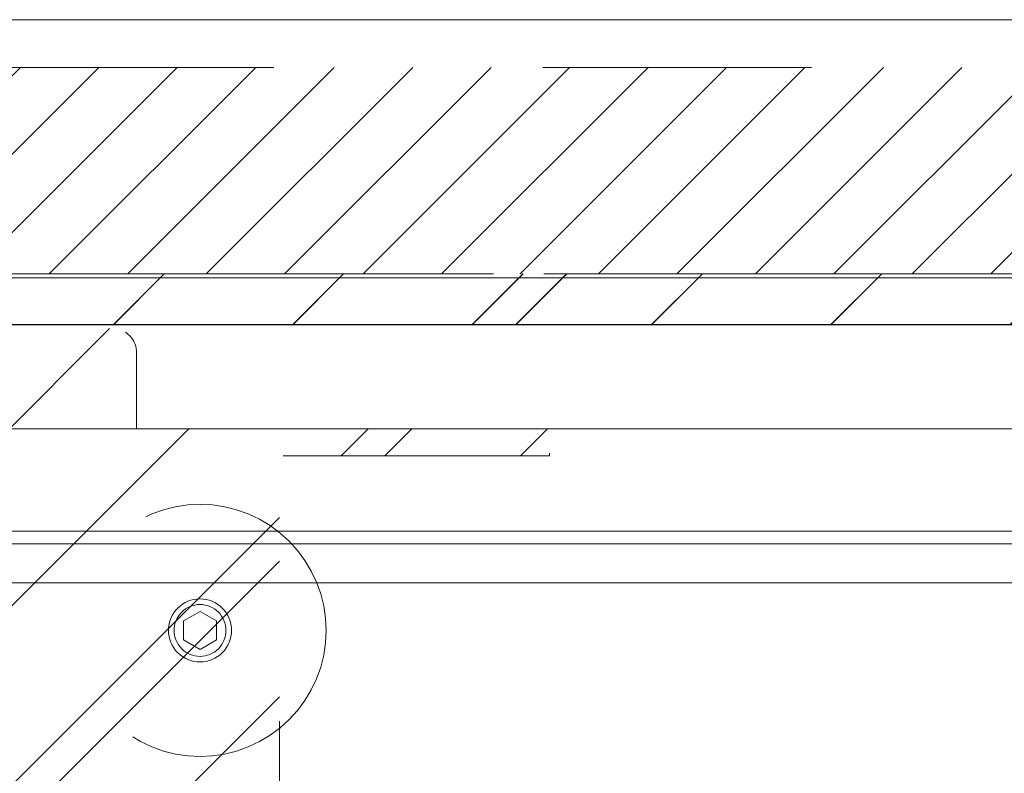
# Model space of a CAD drawing. Header units: inches. Extents: x -463 to -294, y -230 to 12.
# Tile 66 of 68: x -343.56 to -338.68, y 8 to 11.74. Entities that reach past the tile are written whole.
import ezdxf

# ---------------------------------------------------------------- set-up
doc = ezdxf.new("R2010")
doc.units = ezdxf.units.IN
doc.header["$LTSCALE"] = 32
doc.header["$MEASUREMENT"] = 0
doc.linetypes.add('Dash Style-1', pattern=[0.083328, 0.041656, -0.041672])
for name, color, linetype, lineweight in [('DashLine', 7, 'Dash Style-1', 13), ('DashLineFill', 7, 'Dash Style-1', 13), ('Drawing', 7, 'Continuous', 18), ('Metal-Black', 7, 'Continuous', 18), ('None', 7, 'Continuous', 18), ('SolidLine', 7, 'Continuous', 15), ('Wood_1-H', 7, 'Continuous', 13), ('Wood_1-V', 7, 'Continuous', 13)]:
    doc.layers.add(name, color=color, linetype=linetype, lineweight=lineweight)
doc.layers.add('Electrical', color=1, linetype='Dash Style-1', lineweight=15, true_color=0xff0000)
pattern_1 = [(45, (0, 0), (-1.613016, 1.935715), []), (45, (-1.0608, 1.0608), (-0.472346, 0.4167613), [])]

# ---------------------------------------------------------------- blocks, each defined once
blk = doc.blocks.new('Group-2')
at = {"layer": 'Electrical', "linetype": 'Continuous', "lineweight": 5, "true_color": 0xdd0000}
h = blk.add_hatch(dxfattribs=at)
h.set_pattern_fill('ElectricalHatch', color=12, style=0, pattern_type=2)
h.set_pattern_definition([(45, (0, 0), (-0.3333333, -0.7222222), [])])
h.paths.add_polyline_path([(71.9685, 0), (90, 0), (90, -1.0236), (71.9685, -1.0236)])
at = {"layer": 'Electrical', "flags": 128}
blk.add_lwpolyline([(71.9685, 0), (90, 0), (90, -1.0236), (71.9685, -1.0236)], close=True, dxfattribs=at)
blk = doc.blocks.new('Group-4')
at = {"layer": 'SolidLine', "flags": 128}
blk.add_lwpolyline([(66, 0.2362), (132, 0.2362), (132, -2.3622), (66, -2.3622)], close=True, dxfattribs=at)
at = {"layer": 'None'}
blk.add_blockref('Group-2', (0, 0), dxfattribs=at)
blk = doc.blocks.new('SL Wall Panel (2D)')
at = {"layer": 'None'}
blk.add_blockref('Group-4', (0, 0), dxfattribs=at)
at = {"layer": 'Drawing', "color": 0, "flags": 1}
for tag in ['Tag', 'Catalog', 'Option1', 'Option2', 'Option3', 'Option4', 'Option5', 'Option6', 'Option7', 'Option8', 'Option9', 'Option10', 'Option11', 'Option12', 'Custom', 'FinishGroup', 'Discount', 'Item2', 'Item3', 'Item6', 'Item8', 'Item9', 'Item10', 'Item12', 'Item13', 'Item16', 'Item18', 'Item19', 'Item20', 'Item21', 'Item22', 'Item23', 'Item24', 'Item25', 'Item1', 'Item4', 'Item5', 'Item7', 'Item11', 'Item14', 'Item15', 'Item17']:
    blk.add_attdef(tag, (-102.763, -216.0709), '', height=0.00709, dxfattribs=at)
blk = doc.blocks.new('1BP8DW-Leveler (2D)')
at = {"layer": 'DashLine', "flags": 128}
for points in [[(0.625, 0), (0.622, -0.0613), (0.613, -0.1219), (0.5981, -0.1814), (0.5774, -0.2392), (0.5512, -0.2946), (0.5197, -0.3472), (0.4831, -0.3965), (0.4419, -0.4419), (0.3965, -0.4831), (0.3472, -0.5197), (0.2946, -0.5512), (0.2392, -0.5774), (0.1814, -0.5981), (0.1219, -0.613), (0.0613, -0.622), (0, -0.625), (-0.0613, -0.622), (-0.1219, -0.613), (-0.1814, -0.5981), (-0.2392, -0.5774), (-0.2946, -0.5512), (-0.3472, -0.5197), (-0.3965, -0.4831), (-0.4419, -0.4419), (-0.4831, -0.3965), (-0.5197, -0.3472), (-0.5512, -0.2946), (-0.5774, -0.2392), (-0.5981, -0.1814), (-0.613, -0.1219), (-0.622, -0.0613), (-0.625, 0), (-0.622, 0.0613), (-0.613, 0.1219), (-0.5981, 0.1814), (-0.5774, 0.2392), (-0.5512, 0.2946), (-0.5197, 0.3472), (-0.4831, 0.3965), (-0.4419, 0.4419), (-0.3965, 0.4831), (-0.3472, 0.5197), (-0.2946, 0.5512), (-0.2392, 0.5774), (-0.1814, 0.5981), (-0.1219, 0.613), (-0.0613, 0.622), (0, 0.625), (0.0613, 0.622), (0.1219, 0.613), (0.1814, 0.5981), (0.2392, 0.5774), (0.2946, 0.5512), (0.3472, 0.5197), (0.3965, 0.4831), (0.4419, 0.4419), (0.4831, 0.3965), (0.5197, 0.3472), (0.5512, 0.2946), (0.5774, 0.2392), (0.5981, 0.1814), (0.613, 0.1219), (0.622, 0.0613)], [(0, 0.1562), (0.0153, 0.1555), (0.0305, 0.1532), (0.0454, 0.1495), (0.0598, 0.1444), (0.0737, 0.1378), (0.0868, 0.1299), (0.0991, 0.1208), (0.1105, 0.1105), (0.1208, 0.0991), (0.1299, 0.0868), (0.1378, 0.0737), (0.1444, 0.0598), (0.1495, 0.0454), (0.1532, 0.0305), (0.1555, 0.0153), (0.1562, 0), (0.1555, -0.0153), (0.1532, -0.0305), (0.1495, -0.0454), (0.1444, -0.0598), (0.1378, -0.0737), (0.1299, -0.0868), (0.1208, -0.0991), (0.1105, -0.1105), (0.0991, -0.1208), (0.0868, -0.1299), (0.0737, -0.1378), (0.0598, -0.1444), (0.0454, -0.1495), (0.0305, -0.1532), (0.0153, -0.1555), (0, -0.1562), (-0.0153, -0.1555), (-0.0305, -0.1532), (-0.0454, -0.1495), (-0.0598, -0.1444), (-0.0737, -0.1378), (-0.0868, -0.1299), (-0.0991, -0.1208), (-0.1105, -0.1105), (-0.1208, -0.0991), (-0.1299, -0.0868), (-0.1378, -0.0737), (-0.1444, -0.0598), (-0.1495, -0.0454), (-0.1532, -0.0305), (-0.1555, -0.0153), (-0.1562, 0), (-0.1555, 0.0153), (-0.1532, 0.0305), (-0.1495, 0.0454), (-0.1444, 0.0598), (-0.1378, 0.0737), (-0.1299, 0.0868), (-0.1208, 0.0991), (-0.1105, 0.1105), (-0.0991, 0.1208), (-0.0868, 0.1299), (-0.0737, 0.1378), (-0.0598, 0.1444), (-0.0454, 0.1495), (-0.0305, 0.1532), (-0.0153, 0.1555)], [(0, 0.0937), (-0.0812, 0.0469), (-0.0812, -0.0469), (0, -0.0938), (0.0812, -0.0469), (0.0812, 0.0469)]]:
    blk.add_lwpolyline(points, close=True, dxfattribs=at)
blk = doc.blocks.new('1BRPX5-Util_Bkt_Sm-F (2D)')
at = {"layer": 'DashLineFill', "linetype": 'Continuous', "lineweight": 13}
h = blk.add_hatch(dxfattribs=at)
h.set_pattern_fill('Steel', color=253, style=0, pattern_type=2)
h.set_pattern_definition(pattern_1)
edge = h.paths.add_edge_path()
edge.add_line((-4.4685, 4.4134), (-3.1299, 4.4134))
edge.add_line((-3.1299, 4.4134), (-3.1299, -1.8543))
edge.add_line((-3.1299, -1.8543), (-4.4685, -1.8543))
edge.add_line((-4.4685, -1.8543), (-4.4685, -1.9882))
edge.add_line((-4.4685, -1.9882), (-2.4213, -1.9882))
edge.add_line((-2.4213, -1.9882), (-2.4213, -2.3661))
edge.add_arc((-2.3031, -2.3661), 0.1181, 180, 270)
edge.add_line((-2.3031, -2.4843), (2.3031, -2.4843))
edge.add_arc((2.3031, -2.3661), 0.1181, 270, 360)
edge.add_line((2.4213, -2.3661), (2.4213, -1.9882))
edge.add_line((2.4213, -1.9882), (4.4685, -1.9882))
edge.add_line((4.4685, -1.9882), (4.4685, -1.8543))
edge.add_line((4.4685, -1.8543), (3.1299, -1.8543))
edge.add_line((3.1299, -1.8543), (3.1299, 4.4134))
edge.add_line((3.1299, 4.4134), (4.4685, 4.4134))
edge.add_line((4.4685, 4.4134), (4.4685, 4.5472))
edge.add_line((4.4685, 4.5472), (2.4213, 4.5472))
edge.add_line((2.4213, 4.5472), (2.4213, 4.9252))
edge.add_arc((2.3031, 4.9252), 0.1181, 0, 90)
edge.add_line((2.3031, 5.0433), (-2.3031, 5.0433))
edge.add_arc((-2.3031, 4.9252), 0.1181, 90, 180)
edge.add_line((-2.4213, 4.9252), (-2.4213, 4.5472))
edge.add_line((-2.4213, 4.5472), (-4.4685, 4.5472))
edge.add_line((-4.4685, 4.5472), (-4.4685, 4.4134))
at = {"layer": 'DashLineFill', "flags": 128}
blk.add_lwpolyline([(-4.4685, 4.4134), (-3.1299, 4.4134), (-3.1299, -1.8543), (-4.4685, -1.8543), (-4.4685, -1.9882), (-2.4213, -1.9882), (-2.4213, -2.3661, 0.414214), (-2.3031, -2.4843), (2.3031, -2.4843, 0.414214), (2.4213, -2.3661), (2.4213, -1.9882), (4.4685, -1.9882), (4.4685, -1.8543), (3.1299, -1.8543), (3.1299, 4.4134), (4.4685, 4.4134), (4.4685, 4.5472), (2.4213, 4.5472), (2.4213, 4.9252, 0.414214), (2.3031, 5.0433), (-2.3031, 5.0433, 0.414214), (-2.4213, 4.9252), (-2.4213, 4.5472), (-4.4685, 4.5472)], format="xyb", close=True, dxfattribs=at)
at = {"layer": 'SolidLine', "flags": 128}
blk.add_lwpolyline([(2.7362, 3.4187), (2.7236, 3.4194), (2.7112, 3.4212), (2.6989, 3.4243), (2.687, 3.4285), (2.6756, 3.4339), (2.6648, 3.4404), (2.6547, 3.4479), (2.6454, 3.4564), (2.6369, 3.4657), (2.6294, 3.4759), (2.6229, 3.4867), (2.6175, 3.4981), (2.6133, 3.5099), (2.6102, 3.5222), (2.6083, 3.5346), (2.6077, 3.5472), (2.6083, 3.5598), (2.6102, 3.5723), (2.6133, 3.5845), (2.6175, 3.5964), (2.6229, 3.6078), (2.6294, 3.6186), (2.6369, 3.6288), (2.6454, 3.6381), (2.6547, 3.6466), (2.6648, 3.6541), (2.6756, 3.6606), (2.687, 3.666), (2.6989, 3.6702), (2.7112, 3.6733), (2.7236, 3.6751), (2.7362, 3.6757), (2.7488, 3.6751), (2.7613, 3.6733), (2.7735, 3.6702), (2.7854, 3.666), (2.7968, 3.6606), (2.8076, 3.6541), (2.8177, 3.6466), (2.8271, 3.6381), (2.8356, 3.6288), (2.8431, 3.6186), (2.8495, 3.6078), (2.8549, 3.5964), (2.8592, 3.5845), (2.8623, 3.5723), (2.8641, 3.5598), (2.8647, 3.5472), (2.8641, 3.5346), (2.8623, 3.5222), (2.8592, 3.5099), (2.8549, 3.4981), (2.8495, 3.4867), (2.8431, 3.4759), (2.8356, 3.4657), (2.8271, 3.4564), (2.8177, 3.4479), (2.8076, 3.4404), (2.7968, 3.4339), (2.7854, 3.4285), (2.7735, 3.4243), (2.7613, 3.4212), (2.7488, 3.4194)], close=True, dxfattribs=at)
at = {"layer": 'Metal-Black', "color": 7}
blk.add_blockref('1BP8DW-Leveler (2D)', (2.7362, 3.5472), dxfattribs=at)
blk = doc.blocks.new('Group-24')
at = {"layer": 'Wood_1-H'}
for points in [[(28.3099, 24.6861), (-29.9185, 24.6861)], [(-29.9185, 24.6861), (28.3099, 24.6861)], [(-29.9185, 24.6861), (28.3099, 24.6861), (28.3099, 24.6861), (-29.9185, 24.6861)]]:
    blk.add_lwpolyline(points, dxfattribs=at)
at = {"layer": 'Wood_1-V'}
for points in [[(28.3099, 25.4342), (28.3099, 24.6861), (-48.1468, 24.6861), (-48.1468, 25.4342), (28.3099, 25.4342)], [(-48.1468, 25.4342), (-48.1468, 24.6861), (28.3099, 24.6861), (28.3099, 25.4342), (-48.1468, 25.4342)], [(28.3099, 25.4342), (-48.1468, 25.4342)], [(-48.1468, 25.4342), (28.3099, 25.4342)], [(3.7705, 25.4342), (21.8138, 25.4342)], [(21.8138, 25.4342), (3.7705, 25.4342)], [(21.8138, 25.4342), (21.8138, 24.6861), (3.7705, 24.6861), (3.7705, 25.4342), (21.8138, 25.4342)], [(3.7705, 25.4342), (3.7705, 24.6861), (21.8138, 24.6861), (21.8138, 25.4342), (3.7705, 25.4342)], [(-48.1468, 24.6861), (28.3099, 24.6861)], [(28.3099, 24.6861), (-48.1468, 24.6861)], [(3.7705, 24.6861), (21.8138, 24.6861)], [(21.8138, 24.6861), (3.7705, 24.6861)]]:
    blk.add_lwpolyline(points, dxfattribs=at)
at = {"layer": 'Wood_1-H', "color": 7}
blk.add_blockref('1BRPX5-Util_Bkt_Sm-F (2D)', (14.0579, 20.1389), dxfattribs=at)
blk = doc.blocks.new('Group-59')
at = {"layer": 'DashLineFill', "linetype": 'Continuous', "lineweight": 13}
h = blk.add_hatch(dxfattribs=at)
h.set_pattern_fill('Steel', color=253, style=0, pattern_type=2)
h.set_pattern_definition(pattern_1)
h.paths.add_polyline_path([(50.0118, -12), (88.0039, -12), (88.0039, -12.252), (50.0118, -12.252)])
at = {"layer": 'DashLineFill', "flags": 128}
blk.add_lwpolyline([(50.0118, -12), (88.0039, -12), (88.0039, -12.252), (50.0118, -12.252)], close=True, dxfattribs=at)
at = {"layer": 'SolidLine', "flags": 128}
blk.add_lwpolyline([(50.0118, -12.252), (88.0039, -12.252), (88.0039, -13.2756), (50.0118, -13.2756)], close=True, dxfattribs=at)
blk = doc.blocks.new('Group-61')
at = {"layer": 'DashLine', "flags": 128}
blk.add_lwpolyline([(48.0039, -13.2755), (90.0118, -13.2755), (90.0118, -15.6968), (48.0039, -15.6968)], close=True, dxfattribs=at)
at = {"layer": 'SolidLine', "flags": 128}
blk.add_lwpolyline([(48.0039, -13.2755), (90.0118, -13.2755), (90.0118, -13.5314), (48.0039, -13.5314)], close=True, dxfattribs=at)
blk = doc.blocks.new('Group-63')
at = {"layer": 'SolidLine', "flags": 128}
blk.add_lwpolyline([(12.0197, -13.5315), (125.9961, -13.5315), (125.9961, -25.5394), (12.0197, -25.5394)], close=True, dxfattribs=at)
at = {"layer": 'None'}
blk.add_blockref('Group-61', (0, 0), dxfattribs=at)
blk = doc.blocks.new('Group-64')
at = {"layer": 'None'}
for name in ['Group-59', 'Group-63']:
    blk.add_blockref(name, (0, 0), dxfattribs=at)
blk = doc.blocks.new('Group-65')
at = {"layer": 'None'}
blk.add_blockref('Group-64', (0, 0), dxfattribs=at)
blk = doc.blocks.new('SL Overhead (2D)')
at = {"layer": 'None'}
blk.add_blockref('Group-65', (0, 0), dxfattribs=at)
at = {"layer": 'Drawing', "color": 0, "flags": 1}
for tag in ['Tag', 'Catalog', 'Option1', 'Option2', 'Option3', 'Option4', 'Option5', 'Option6', 'Option7', 'Option8', 'Option9', 'Option10', 'Option11', 'Option12', 'Custom', 'FinishGroup', 'Discount', 'Item2', 'Item3', 'Item6', 'Item8', 'Item9', 'Item10', 'Item12', 'Item13', 'Item16', 'Item18', 'Item19', 'Item20', 'Item21', 'Item22', 'Item23', 'Item24', 'Item25', 'Item1', 'Item4', 'Item5', 'Item7', 'Item11', 'Item14', 'Item15', 'Item17']:
    blk.add_attdef(tag, (-60.8358, -146.5265), '', height=0.00709, dxfattribs=at)
blk = doc.blocks.new('Group-68')
at = {"layer": 'DashLineFill', "linetype": 'Continuous', "lineweight": 13}
h = blk.add_hatch(dxfattribs=at)
h.set_pattern_fill('Steel', color=253, style=0, pattern_type=2)
h.set_pattern_definition(pattern_1)
h.paths.add_polyline_path([(12, -12), (54.0079, -12), (54.0079, -12.252), (12, -12.252)])
at = {"layer": 'DashLineFill', "flags": 128}
blk.add_lwpolyline([(12, -12), (54.0079, -12), (54.0079, -12.252), (12, -12.252)], close=True, dxfattribs=at)
at = {"layer": 'SolidLine', "flags": 128}
blk.add_lwpolyline([(12, -12.252), (54.0079, -12.252), (54.0079, -13.2756), (12, -13.2756)], close=True, dxfattribs=at)
blk = doc.blocks.new('Group-69')
at = {"layer": 'None'}
blk.add_blockref('Group-68', (0, 0), dxfattribs=at)
blk = doc.blocks.new('SL Wall Tile (2D)-1')
at = {"layer": 'None'}
blk.add_blockref('Group-69', (0, 0), dxfattribs=at)
at = {"layer": 'Drawing', "color": 0, "flags": 1}
for tag in ['Tag', 'Catalog', 'Option1', 'Option2', 'Option3', 'Option4', 'Option5', 'Option6', 'Option7', 'Option8', 'Option9', 'Option10', 'Option11', 'Option12', 'Custom', 'FinishGroup', 'Discount', 'Item2', 'Item3', 'Item6', 'Item8', 'Item9', 'Item10', 'Item12', 'Item13', 'Item16', 'Item18', 'Item19', 'Item20', 'Item21', 'Item22', 'Item23', 'Item24', 'Item25', 'Item1', 'Item4', 'Item5', 'Item7', 'Item11', 'Item14', 'Item15', 'Item17']:
    blk.add_attdef(tag, (-24.8417, -191.5067), '', height=0.00709, dxfattribs=at)

msp = doc.modelspace()

# ---------------------------------------------------------------- block references
at = {"layer": 'Drawing'}
for name, p in [('SL Wall Panel (2D)', (-426.2676, 11.5)), ('SL Overhead (2D)', (-420.305, 22.4764)), ('SL Wall Tile (2D)-1', (-384.301, 22.4765))]:
    msp.add_blockref(name, p, dxfattribs=at)
at = {"layer": 'None'}
msp.add_blockref('Group-24', (-359.4593, -14.9775), dxfattribs=at)

doc.saveas('drawing.dxf')
